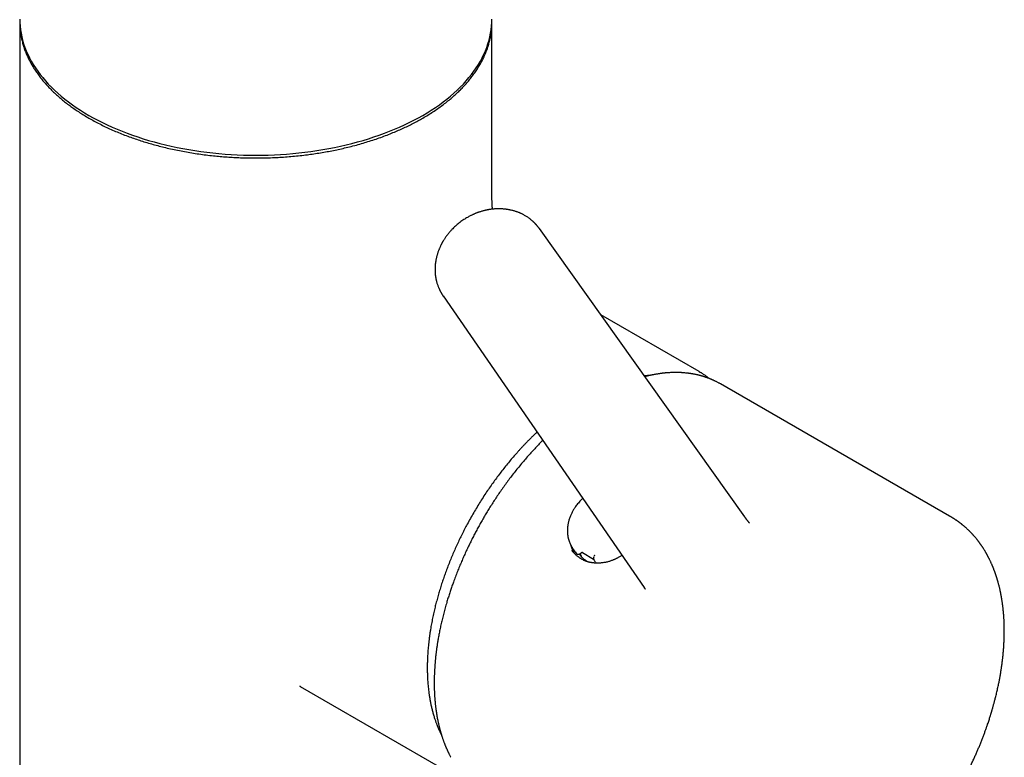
# Model space of a CAD drawing. Header units: millimetres. Extents: x 8 to 677, y 12 to 658.
# Tile 13 of 17: x 587 to 674, y 164 to 229. Entities that reach past the tile are written whole.
import ezdxf

# ---------------------------------------------------------------- set-up
doc = ezdxf.new("R2010")
doc.units = ezdxf.units.MM

msp = doc.modelspace()

# ---------------------------------------------------------------- linework, layer by layer
at = {"color": 7, "linetype": 'Continuous', "lineweight": 30}
for p, q in [((586.722, 229.089), (586.722, 144.821)), ((628.722, 213.773), (628.722, 229.089)), ((632.926, 210.686), (632.933, 210.677)), ((651.203, 185.032), (632.936, 210.679)), ((624.379, 204.684), (642.245, 178.752)), ((624.384, 204.681), (624.381, 204.685)), ((647.141, 197.958), (638.403, 203.003)), ((669.42, 185.097), (649.051, 196.856)), ((635.854, 182.312), (635.872, 182.285)), ((635.863, 182.297), (635.855, 182.311)), ((636.123, 181.903), (635.863, 182.297)), ((636.122, 181.905), (636.235, 181.734)), ((636.235, 181.734), (636.239, 181.728)), ((636.514, 181.683), (636.509, 181.691)), ((636.514, 181.683), (636.509, 181.691)), ((636.51, 181.722), (636.648, 181.834)), ((636.762, 181.851), (637.765, 181.272)), ((611.664, 169.943), (626.143, 161.584))]:
    msp.add_line(p, q, dxfattribs=at)
at = {"color": 7, "linetype": 'Continuous', "lineweight": 30, "flags": 128}
for points in [[(586.722, 229.333), (586.729, 229.015), (586.75, 228.698), (586.786, 228.382), (586.837, 228.066), (586.901, 227.75), (586.98, 227.436), (587.073, 227.123), (587.18, 226.812), (587.302, 226.503), (587.437, 226.195), (587.586, 225.89), (587.749, 225.586), (587.926, 225.286), (588.116, 224.988), (588.32, 224.693), (588.537, 224.402), (588.767, 224.114), (589.01, 223.829), (589.266, 223.548), (589.535, 223.271), (589.816, 222.998), (590.11, 222.73), (590.415, 222.466), (590.732, 222.207), (591.061, 221.953), (591.402, 221.703), (591.753, 221.459), (592.116, 221.221), (592.489, 220.988), (592.872, 220.76), (593.266, 220.539), (593.67, 220.324), (594.083, 220.114), (594.506, 219.911), (594.938, 219.715), (595.378, 219.525), (595.827, 219.342), (596.284, 219.165), (596.749, 218.996), (597.222, 218.834), (597.701, 218.679), (598.188, 218.531), (598.681, 218.391), (599.18, 218.258), (599.685, 218.132), (600.196, 218.015), (600.712, 217.905), (601.232, 217.803), (601.757, 217.709), (602.286, 217.623), (602.819, 217.545), (603.355, 217.475), (603.895, 217.413), (604.436, 217.359), (604.981, 217.313), (605.526, 217.276), (606.074, 217.247), (606.623, 217.226), (607.172, 217.214), (607.722, 217.21), (608.271, 217.214), (608.821, 217.226), (609.369, 217.247), (609.917, 217.276), (610.463, 217.313), (611.007, 217.359), (611.549, 217.413), (612.088, 217.475), (612.624, 217.545), (613.157, 217.623), (613.686, 217.709), (614.211, 217.803), (614.732, 217.905), (615.247, 218.015), (615.758, 218.132), (616.263, 218.258), (616.762, 218.391), (617.255, 218.531), (617.742, 218.679), (618.222, 218.834), (618.694, 218.996), (619.159, 219.165), (619.616, 219.342), (620.065, 219.525), (620.506, 219.715), (620.937, 219.911), (621.36, 220.114), (621.773, 220.324), (622.177, 220.539), (622.571, 220.76), (622.954, 220.988), (623.328, 221.221), (623.69, 221.459), (624.042, 221.703), (624.382, 221.953), (624.711, 222.207), (625.028, 222.466), (625.334, 222.73), (625.627, 222.998), (625.908, 223.271), (626.177, 223.548), (626.433, 223.829), (626.676, 224.114), (626.906, 224.402), (627.123, 224.693), (627.327, 224.988), (627.517, 225.286), (627.694, 225.586), (627.857, 225.89), (628.006, 226.195), (628.141, 226.503), (628.263, 226.812), (628.37, 227.123), (628.463, 227.436), (628.542, 227.75), (628.607, 228.066), (628.657, 228.382), (628.693, 228.698), (628.714, 229.015), (628.722, 229.333)], [(647.141, 197.958), (647.142, 197.958), (647.263, 197.887)]]:
    msp.add_lwpolyline(points, dxfattribs=at)
at = {"color": 7, "linetype": 'Continuous', "lineweight": 30}
msp.add_arc((638.323, 183.099), 2.645, 193.33927, 208.99047, dxfattribs=at)
for centre, major_axis, ratio, start_param, end_param in [((639.931, 183.343), (3.09, 2.125), 0.798685, 2.937347, 2.962941), ((636.7, 181.775), (0.0818, 0.0575), 0.788718, 0.350598, 1.659361)]:
    msp.add_ellipse(centre, major_axis=major_axis, ratio=ratio, start_param=start_param, end_param=end_param, dxfattribs=at)
for points, knots in [([(586.725, 229.213), (586.724, 229.171), (586.718, 229.003), (586.729, 228.707), (586.759, 228.326), (586.811, 227.947), (586.884, 227.568), (586.977, 227.191), (587.09, 226.816), (587.22, 226.453), (587.365, 226.103), (587.522, 225.766), (587.696, 225.432), (587.887, 225.1), (588.094, 224.772), (588.324, 224.438), (588.579, 224.098), (588.86, 223.753), (589.16, 223.414), (589.477, 223.08), (589.813, 222.752), (590.167, 222.431), (590.527, 222.124), (590.893, 221.833), (591.262, 221.556), (591.644, 221.286), (592.04, 221.022), (592.449, 220.765), (592.883, 220.507), (593.344, 220.249), (593.832, 219.993), (594.334, 219.745), (594.849, 219.507), (595.376, 219.278), (595.916, 219.059), (596.452, 218.856), (596.983, 218.668), (597.507, 218.493), (598.04, 218.328), (598.581, 218.172), (599.129, 218.024), (599.701, 217.882), (600.297, 217.745), (600.918, 217.616), (601.546, 217.499), (602.179, 217.392), (602.819, 217.298), (603.462, 217.215), (604.093, 217.145), (604.708, 217.088), (605.308, 217.043), (605.909, 217.008), (606.513, 216.983), (607.117, 216.968), (607.74, 216.963), (608.381, 216.969), (609.04, 216.987), (609.698, 217.016), (610.354, 217.058), (611.007, 217.112), (611.657, 217.177), (612.285, 217.253), (612.892, 217.336), (613.476, 217.427), (614.055, 217.527), (614.629, 217.637), (615.197, 217.757), (615.776, 217.89), (616.365, 218.037), (616.962, 218.199), (617.55, 218.372), (618.128, 218.556), (618.696, 218.749), (619.253, 218.954), (619.784, 219.162), (620.288, 219.373), (620.768, 219.586), (621.236, 219.806), (621.693, 220.035), (622.14, 220.271), (622.427, 220.434), (622.571, 220.515)], [0, 0, 0, 0, 0.004377, 0.017652, 0.030927, 0.044202, 0.057477, 0.070752, 0.084027, 0.097302, 0.109471, 0.121639, 0.133808, 0.145977, 0.158146, 0.170314, 0.183589, 0.196864, 0.210139, 0.223414, 0.236689, 0.249964, 0.263239, 0.275408, 0.287576, 0.299745, 0.311914, 0.324083, 0.336252, 0.349526, 0.362801, 0.376076, 0.389351, 0.402626, 0.415901, 0.429176, 0.441345, 0.453514, 0.465682, 0.477851, 0.49002, 0.502189, 0.515464, 0.528739, 0.542013, 0.555288, 0.568563, 0.581838, 0.595113, 0.607282, 0.619451, 0.631619, 0.643788, 0.655957, 0.668126, 0.681401, 0.694676, 0.707951, 0.721225, 0.7345, 0.747775, 0.76105, 0.773219, 0.785388, 0.797557, 0.809725, 0.821894, 0.834063, 0.847338, 0.860613, 0.873888, 0.887163, 0.900438, 0.913712, 0.926987, 0.939156, 0.951325, 0.963494, 0.975662, 0.987831, 1, 1, 1, 1]), ([(622.571, 220.515), (622.725, 220.606), (623.033, 220.787), (623.476, 221.069), (623.905, 221.359), (624.318, 221.656), (624.714, 221.961), (625.093, 222.272), (625.445, 222.582), (625.772, 222.888), (626.073, 223.191), (626.36, 223.499), (626.631, 223.811), (626.886, 224.127), (627.133, 224.457), (627.369, 224.802), (627.593, 225.16), (627.797, 225.522), (627.981, 225.888), (628.145, 226.257), (628.289, 226.629), (628.409, 226.993), (628.507, 227.348), (628.585, 227.694), (628.646, 228.042), (628.69, 228.39), (628.715, 228.739), (628.725, 228.998), (628.72, 229.141), (628.72, 229.167)], [0, 0, 0, 0, 0.039668, 0.079336, 0.119003, 0.158671, 0.198339, 0.238007, 0.277674, 0.314037, 0.350399, 0.386762, 0.423124, 0.459486, 0.495849, 0.535516, 0.575184, 0.614852, 0.65452, 0.694188, 0.733855, 0.773523, 0.809886, 0.846248, 0.88261, 0.918973, 0.955335, 0.991697, 1, 1, 1, 1]), ([(628.77, 212.411), (628.77, 212.417), (628.768, 212.433), (628.766, 212.459), (628.763, 212.489), (628.76, 212.523), (628.757, 212.564), (628.752, 212.618), (628.748, 212.684), (628.743, 212.76), (628.738, 212.844), (628.734, 212.935), (628.73, 213.036), (628.727, 213.146), (628.724, 213.265), (628.723, 213.392), (628.722, 213.527), (628.722, 213.655), (628.722, 213.738), (628.722, 213.773)], [0, 0, 0, 0, 0.01219, 0.034658, 0.055858, 0.077383, 0.105715, 0.143182, 0.189831, 0.245725, 0.303721, 0.369269, 0.442447, 0.523343, 0.612044, 0.70684, 0.809308, 0.919482, 1, 1, 1, 1]), ([(632.93, 210.683), (632.917, 210.702), (632.888, 210.741), (632.845, 210.798), (632.804, 210.851), (632.762, 210.903), (632.721, 210.952), (632.681, 210.999), (632.642, 211.044), (632.6, 211.089), (632.555, 211.137), (632.51, 211.184), (632.467, 211.227), (632.426, 211.266), (632.382, 211.308), (632.333, 211.353), (632.269, 211.409), (632.186, 211.479), (632.088, 211.557), (631.993, 211.627), (631.899, 211.692), (631.801, 211.757), (631.688, 211.826), (631.567, 211.895), (631.459, 211.952), (631.368, 211.996), (631.305, 212.025), (631.247, 212.051), (631.19, 212.076), (631.117, 212.106), (631.026, 212.142), (630.918, 212.18), (630.809, 212.217), (630.694, 212.252), (630.57, 212.285), (630.455, 212.313), (630.353, 212.336), (630.265, 212.353), (630.179, 212.369), (630.1, 212.382), (630.029, 212.392), (629.965, 212.401), (629.899, 212.408), (629.825, 212.416), (629.74, 212.424), (629.646, 212.431), (629.543, 212.436), (629.432, 212.44), (629.315, 212.441), (629.197, 212.439), (629.085, 212.435), (628.987, 212.43), (628.904, 212.423), (628.831, 212.417), (628.756, 212.41), (628.679, 212.401), (628.602, 212.391), (628.531, 212.38), (628.471, 212.371), (628.416, 212.362), (628.361, 212.352), (628.299, 212.34), (628.228, 212.326), (628.149, 212.309), (628.05, 212.286), (627.936, 212.256), (627.812, 212.221), (627.694, 212.185), (627.588, 212.15), (627.493, 212.117), (627.409, 212.086), (627.329, 212.055), (627.255, 212.025), (627.181, 211.994), (627.106, 211.961), (627.023, 211.924), (626.932, 211.881), (626.831, 211.832), (626.722, 211.775), (626.597, 211.707), (626.457, 211.627), (626.302, 211.531), (626.137, 211.423), (625.964, 211.301), (625.795, 211.173), (625.63, 211.039), (625.472, 210.901), (625.312, 210.751), (625.151, 210.588), (624.99, 210.412), (624.888, 210.288), (624.836, 210.224)], [0, 0, 0, 0, 0.007196, 0.015049, 0.023308, 0.03115, 0.038506, 0.045408, 0.051882, 0.058408, 0.065711, 0.073691, 0.080241, 0.08586, 0.092703, 0.100504, 0.107887, 0.120927, 0.136556, 0.149538, 0.159967, 0.17441, 0.188686, 0.203577, 0.220296, 0.229063, 0.23664, 0.243406, 0.250113, 0.256781, 0.269618, 0.282325, 0.294342, 0.307633, 0.321759, 0.336381, 0.346282, 0.356211, 0.365701, 0.374663, 0.382546, 0.38887, 0.39587, 0.403974, 0.413178, 0.423489, 0.434504, 0.446567, 0.45944, 0.472179, 0.484448, 0.495607, 0.503572, 0.511165, 0.519128, 0.527487, 0.536103, 0.543645, 0.550274, 0.555531, 0.561345, 0.568069, 0.575703, 0.584243, 0.59369, 0.607803, 0.62147, 0.634439, 0.646711, 0.65658, 0.665951, 0.674824, 0.683202, 0.691108, 0.699693, 0.708998, 0.719478, 0.731134, 0.743968, 0.757979, 0.775333, 0.794209, 0.814609, 0.83653, 0.859972, 0.880669, 0.902419, 0.925224, 0.949086, 0.974008, 1, 1, 1, 1]), ([(624.837, 210.225), (624.801, 210.18), (624.734, 210.095), (624.642, 209.971), (624.563, 209.857), (624.496, 209.755), (624.439, 209.665), (624.392, 209.588), (624.353, 209.523), (624.321, 209.466), (624.291, 209.412), (624.262, 209.358), (624.232, 209.301), (624.196, 209.232), (624.157, 209.151), (624.114, 209.059), (624.073, 208.968), (624.035, 208.878), (623.998, 208.786), (623.96, 208.685), (623.921, 208.576), (623.885, 208.466), (623.854, 208.364), (623.827, 208.271), (623.803, 208.178), (623.778, 208.076), (623.755, 207.97), (623.734, 207.865), (623.717, 207.765), (623.702, 207.666), (623.69, 207.576), (623.681, 207.497), (623.674, 207.423), (623.667, 207.338), (623.661, 207.237), (623.657, 207.123), (623.657, 207.008), (623.659, 206.899), (623.663, 206.796), (623.67, 206.694), (623.678, 206.611), (623.685, 206.542), (623.692, 206.489), (623.699, 206.435), (623.707, 206.387), (623.713, 206.347), (623.719, 206.311), (623.726, 206.273), (623.734, 206.228), (623.745, 206.175), (623.758, 206.117), (623.771, 206.058), (623.791, 205.98), (623.817, 205.884), (623.853, 205.763), (623.893, 205.646), (623.934, 205.534), (623.974, 205.434), (624.008, 205.356), (624.034, 205.298), (624.053, 205.257), (624.075, 205.212), (624.099, 205.163), (624.124, 205.114), (624.146, 205.073), (624.165, 205.038), (624.181, 205.009), (624.197, 204.979), (624.215, 204.949), (624.236, 204.913), (624.262, 204.869), (624.296, 204.814), (624.338, 204.749), (624.369, 204.703), (624.386, 204.679)], [0, 0, 0, 0, 0.0274332, 0.0523438, 0.0747228, 0.0945597, 0.1118438, 0.1265653, 0.1387152, 0.1491451, 0.1587549, 0.1688178, 0.1793359, 0.1903108, 0.2069717, 0.2236649, 0.2402864, 0.2563657, 0.2720341, 0.2891551, 0.3099235, 0.3297086, 0.34708, 0.3627126, 0.377812, 0.3953769, 0.4152505, 0.4317735, 0.4490671, 0.4666423, 0.4820807, 0.4950487, 0.5068225, 0.519651, 0.5379154, 0.5581728, 0.5775962, 0.5957815, 0.6132188, 0.6300495, 0.6472138, 0.6557991, 0.6650869, 0.6747196, 0.6831034, 0.690046, 0.6955827, 0.7014847, 0.7095231, 0.7190367, 0.7291307, 0.7396542, 0.7502944, 0.7700565, 0.7909248, 0.8146647, 0.8336821, 0.8520632, 0.8701876, 0.8773943, 0.8847375, 0.8934211, 0.9032734, 0.9127783, 0.9215822, 0.9272229, 0.9329489, 0.9387774, 0.9447134, 0.9516423, 0.960566, 0.9716001, 0.9847455, 1, 1, 1, 1]), ([(642.724, 197.604), (642.723, 197.604), (642.688, 197.603), (642.617, 197.598), (642.512, 197.591), (642.405, 197.583), (642.325, 197.576), (642.281, 197.571), (642.273, 197.571)], [0, 0, 0, 0, 0.005202, 0.237726, 0.47199, 0.707994, 0.944759, 1, 1, 1, 1]), ([(649.051, 196.856), (649.018, 196.875), (648.954, 196.912), (648.858, 196.964), (648.764, 197.013), (648.672, 197.06), (648.583, 197.104), (648.507, 197.14), (648.446, 197.169), (648.401, 197.189), (648.363, 197.206), (648.333, 197.219), (648.311, 197.229), (648.295, 197.236), (648.277, 197.244), (648.254, 197.253), (648.223, 197.266), (648.184, 197.283), (648.138, 197.302), (648.086, 197.322), (648.028, 197.345), (647.968, 197.368), (647.908, 197.39), (647.847, 197.412), (647.787, 197.433), (647.73, 197.453), (647.679, 197.47), (647.632, 197.485), (647.587, 197.5), (647.543, 197.513), (647.498, 197.527), (647.448, 197.542), (647.391, 197.559), (647.327, 197.577), (647.259, 197.596), (647.187, 197.614), (647.109, 197.634), (647.024, 197.655), (646.931, 197.676), (646.839, 197.696), (646.75, 197.714), (646.668, 197.73), (646.592, 197.744), (646.521, 197.756), (646.453, 197.767), (646.386, 197.778), (646.314, 197.788), (646.234, 197.799), (646.145, 197.811), (646.029, 197.824), (645.886, 197.838), (645.751, 197.849), (645.646, 197.857), (645.579, 197.861), (645.517, 197.864), (645.467, 197.866), (645.428, 197.868), (645.399, 197.869), (645.374, 197.87), (645.35, 197.87), (645.319, 197.871), (645.28, 197.872), (645.233, 197.873), (645.179, 197.874), (645.12, 197.875), (645.06, 197.875), (644.963, 197.874), (644.832, 197.872), (644.668, 197.867), (644.536, 197.86), (644.437, 197.854), (644.371, 197.85), (644.312, 197.845), (644.259, 197.841), (644.214, 197.837), (644.175, 197.834), (644.14, 197.831), (644.103, 197.827), (644.06, 197.823), (644.009, 197.818), (643.954, 197.812), (643.895, 197.805), (643.82, 197.796), (643.726, 197.784), (643.612, 197.768), (643.492, 197.75), (643.364, 197.73), (643.228, 197.706), (643.11, 197.684), (643.013, 197.665), (642.94, 197.651), (642.87, 197.636), (642.805, 197.622), (642.749, 197.61), (642.701, 197.599), (642.662, 197.59), (642.631, 197.583), (642.608, 197.578), (642.588, 197.573), (642.565, 197.567), (642.535, 197.56), (642.496, 197.551), (642.448, 197.539), (642.391, 197.525), (642.347, 197.513), (642.322, 197.507), (642.318, 197.506)], [0, 0, 0, 0, 0.016849, 0.033352, 0.049511, 0.065326, 0.080797, 0.095841, 0.104705, 0.112386, 0.118885, 0.124202, 0.12755, 0.130168, 0.132731, 0.136522, 0.141676, 0.148136, 0.155901, 0.164851, 0.173658, 0.184418, 0.194301, 0.203309, 0.214, 0.223119, 0.23105, 0.238546, 0.245753, 0.25253, 0.259358, 0.267308, 0.27642, 0.2865, 0.297361, 0.308492, 0.319889, 0.333804, 0.348095, 0.362663, 0.376326, 0.388744, 0.399915, 0.410724, 0.420857, 0.430608, 0.441085, 0.453001, 0.466356, 0.480785, 0.504332, 0.529486, 0.539808, 0.550018, 0.558918, 0.566408, 0.57166, 0.575897, 0.579121, 0.582128, 0.586482, 0.592221, 0.598902, 0.606816, 0.615473, 0.624016, 0.632429, 0.656699, 0.679819, 0.701789, 0.712005, 0.721254, 0.72952, 0.736806, 0.74311, 0.748433, 0.752877, 0.757653, 0.763635, 0.770823, 0.77868, 0.786688, 0.794849, 0.8098, 0.825255, 0.841614, 0.859037, 0.877523, 0.897073, 0.906835, 0.916842, 0.926574, 0.935219, 0.942765, 0.949213, 0.954563, 0.958503, 0.961521, 0.963733, 0.96665, 0.970732, 0.97598, 0.982394, 0.989972, 0.998716, 1, 1, 1, 1]), ([(648.052, 197.336), (648.023, 197.358), (647.963, 197.406), (647.867, 197.479), (647.764, 197.555), (647.655, 197.633), (647.539, 197.712), (647.415, 197.793), (647.315, 197.856), (647.256, 197.89), (647.242, 197.899)], [0, 0, 0, 0, 0.110365, 0.233073, 0.365415, 0.499019, 0.641186, 0.791918, 0.951213, 1, 1, 1, 1]), ([(632.728, 192.565), (632.67, 192.511), (632.543, 192.392), (632.351, 192.205), (632.14, 191.998), (631.927, 191.783), (631.712, 191.562), (631.509, 191.349), (631.317, 191.143), (631.131, 190.94), (630.895, 190.678), (630.606, 190.348), (630.267, 189.947), (629.932, 189.538), (629.601, 189.119), (629.275, 188.693), (628.954, 188.258), (628.638, 187.815), (628.323, 187.357), (628.009, 186.885), (627.697, 186.397), (627.392, 185.903), (627.095, 185.401), (626.805, 184.893), (626.538, 184.405), (626.291, 183.936), (626.063, 183.487), (625.84, 183.032), (625.622, 182.568), (625.409, 182.097), (625.202, 181.619), (625.001, 181.134), (624.814, 180.659), (624.639, 180.196), (624.477, 179.745), (624.321, 179.289), (624.172, 178.829), (624.031, 178.368), (623.898, 177.906), (623.773, 177.444), (623.655, 176.979), (623.544, 176.501), (623.439, 176.011), (623.342, 175.509), (623.267, 175.075), (623.21, 174.709), (623.168, 174.412), (623.13, 174.12), (623.097, 173.835), (623.068, 173.561), (623.044, 173.299), (623.024, 173.05), (623.008, 172.816), (622.996, 172.594), (622.986, 172.386), (622.979, 172.191), (622.974, 172.009), (622.971, 171.839), (622.97, 171.683), (622.97, 171.538), (622.97, 171.406), (622.972, 171.287), (622.974, 171.186), (622.976, 171.101), (622.978, 171.028), (622.981, 170.956), (622.983, 170.891), (622.986, 170.828), (622.988, 170.764), (622.992, 170.689), (622.997, 170.602), (623.005, 170.459), (623.019, 170.26), (623.04, 170.006), (623.066, 169.742), (623.098, 169.469), (623.137, 169.189), (623.182, 168.903), (623.235, 168.603), (623.298, 168.293), (623.371, 167.972), (623.453, 167.651), (623.544, 167.33), (623.624, 167.077), (623.686, 166.894), (623.725, 166.785), (623.76, 166.687), (623.793, 166.601), (623.821, 166.526), (623.846, 166.464), (623.866, 166.412), (623.883, 166.37), (623.896, 166.339), (623.907, 166.312), (623.919, 166.282), (623.935, 166.243), (623.955, 166.196), (623.978, 166.144), (624.002, 166.088), (624.028, 166.031), (624.064, 165.951), (624.112, 165.847), (624.175, 165.718), (624.218, 165.631), (624.241, 165.587)], [0, 0, 0, 0, 0.007659, 0.016905, 0.02583, 0.036038, 0.045791, 0.055091, 0.063937, 0.072414, 0.080867, 0.097039, 0.113255, 0.129516, 0.145821, 0.162172, 0.178567, 0.195007, 0.211492, 0.228809, 0.246176, 0.263591, 0.281056, 0.298569, 0.316132, 0.331138, 0.346227, 0.361494, 0.376943, 0.392575, 0.408389, 0.424385, 0.440564, 0.455216, 0.470014, 0.484958, 0.50005, 0.515288, 0.530397, 0.545648, 0.561041, 0.576576, 0.593265, 0.610116, 0.627128, 0.637228, 0.647384, 0.657539, 0.66734, 0.676916, 0.686063, 0.694779, 0.703066, 0.710923, 0.71835, 0.725347, 0.731914, 0.738051, 0.743758, 0.749035, 0.753882, 0.758298, 0.762285, 0.765061, 0.76771, 0.770399, 0.77313, 0.775079, 0.777469, 0.7803, 0.78357, 0.787272, 0.796547, 0.806301, 0.816535, 0.827248, 0.838441, 0.850021, 0.861841, 0.87512, 0.888687, 0.902543, 0.916688, 0.931123, 0.936694, 0.941754, 0.946302, 0.950338, 0.953862, 0.956824, 0.959293, 0.961268, 0.962749, 0.96377, 0.965178, 0.967074, 0.969449, 0.972044, 0.974747, 0.977557, 0.980473, 0.986629, 0.993212, 1, 1, 1, 1]), ([(633.235, 191.829), (633.189, 191.784), (633.033, 191.628), (632.768, 191.354), (632.439, 191.004), (632.107, 190.64), (631.773, 190.262), (631.437, 189.869), (631.103, 189.465), (630.773, 189.055), (630.452, 188.641), (630.14, 188.227), (629.839, 187.815), (629.548, 187.404), (629.267, 186.994), (628.995, 186.587), (628.733, 186.183), (628.482, 185.784), (628.242, 185.391), (628.012, 185.003), (627.791, 184.62), (627.577, 184.238), (627.37, 183.859), (627.169, 183.48), (626.973, 183.098), (626.779, 182.709), (626.585, 182.309), (626.393, 181.899), (626.202, 181.478), (626.014, 181.047), (625.828, 180.606), (625.646, 180.155), (625.467, 179.694), (625.306, 179.258), (625.16, 178.848), (625.03, 178.466), (624.903, 178.079), (624.781, 177.689), (624.655, 177.266), (624.527, 176.815), (624.402, 176.34), (624.287, 175.876), (624.183, 175.423), (624.089, 174.983), (624.005, 174.554), (623.934, 174.159), (623.874, 173.798), (623.824, 173.469), (623.78, 173.148), (623.741, 172.835), (623.707, 172.532), (623.677, 172.222), (623.65, 171.91), (623.628, 171.596), (623.611, 171.298), (623.601, 171.076), (623.596, 170.924), (623.593, 170.839), (623.591, 170.755), (623.589, 170.673), (623.588, 170.593), (623.587, 170.517), (623.586, 170.448), (623.585, 170.39), (623.585, 170.341), (623.585, 170.307), (623.585, 170.284), (623.585, 170.265), (623.585, 170.241), (623.585, 170.209), (623.585, 170.166), (623.586, 170.11), (623.586, 170.04), (623.587, 169.96), (623.589, 169.873), (623.591, 169.758), (623.595, 169.62), (623.601, 169.466), (623.608, 169.325), (623.614, 169.197), (623.622, 169.074), (623.631, 168.938), (623.642, 168.782), (623.658, 168.604), (623.672, 168.451), (623.685, 168.327), (623.695, 168.233), (623.706, 168.139), (623.717, 168.049), (623.728, 167.964), (623.738, 167.887), (623.748, 167.818), (623.756, 167.762), (623.763, 167.716), (623.769, 167.674), (623.776, 167.628), (623.784, 167.574), (623.795, 167.505), (623.808, 167.422), (623.825, 167.325), (623.843, 167.221), (623.877, 167.035), (623.915, 166.845), (623.957, 166.652), (623.985, 166.53), (624.014, 166.408), (624.043, 166.288), (624.074, 166.169), (624.104, 166.054), (624.134, 165.947), (624.161, 165.851), (624.183, 165.778), (624.198, 165.726), (624.209, 165.691), (624.218, 165.66), (624.227, 165.631), (624.236, 165.602), (624.248, 165.563), (624.264, 165.512), (624.285, 165.448), (624.31, 165.372), (624.339, 165.288), (624.37, 165.198), (624.402, 165.106), (624.435, 165.016), (624.469, 164.925), (624.505, 164.833), (624.541, 164.74), (624.578, 164.65), (624.611, 164.571), (624.639, 164.504), (624.661, 164.452), (624.68, 164.408), (624.695, 164.376), (624.707, 164.349), (624.718, 164.324), (624.733, 164.291), (624.751, 164.251), (624.773, 164.204), (624.798, 164.149), (624.829, 164.084), (624.865, 164.01), (624.907, 163.926), (624.954, 163.833), (625.006, 163.733), (625.043, 163.664), (625.063, 163.628)], [0, 0, 0, 0, 0.0059196, 0.0202592, 0.034776, 0.04947, 0.0646467, 0.0800079, 0.0955537, 0.111142, 0.1264995, 0.1416195, 0.1565021, 0.1711157, 0.1854931, 0.1996343, 0.2135395, 0.2272087, 0.2404041, 0.253372, 0.2661124, 0.2786253, 0.2911593, 0.3034565, 0.3157357, 0.3283014, 0.3411559, 0.3542991, 0.3677311, 0.3814218, 0.3954004, 0.4096667, 0.4242211, 0.4390635, 0.4509277, 0.4629698, 0.47519, 0.487574, 0.4998609, 0.5152505, 0.5303237, 0.5450805, 0.5595209, 0.5736448, 0.5874522, 0.6009432, 0.6119202, 0.6226783, 0.6332175, 0.6435378, 0.6536291, 0.6634019, 0.6744842, 0.6850948, 0.6952339, 0.7049011, 0.707895, 0.7108406, 0.7137379, 0.7165868, 0.7193874, 0.7220921, 0.7244719, 0.7265457, 0.7282451, 0.7295702, 0.7300678, 0.7306858, 0.7315478, 0.7326538, 0.7340039, 0.7360752, 0.7385418, 0.7414039, 0.744576, 0.747714, 0.7536726, 0.7593593, 0.7642068, 0.7688374, 0.7732512, 0.7775436, 0.7837429, 0.7903245, 0.7972885, 0.8007042, 0.804205, 0.8077908, 0.8112673, 0.8143868, 0.8174458, 0.8200589, 0.8222261, 0.8239473, 0.825341, 0.8270447, 0.8291532, 0.8316665, 0.8349621, 0.8387657, 0.8429492, 0.8471783, 0.8606547, 0.8655357, 0.8704526, 0.8754053, 0.8803915, 0.8851691, 0.8901394, 0.8946346, 0.8986544, 0.9021989, 0.9038556, 0.9053421, 0.9066563, 0.9077984, 0.9089827, 0.9104231, 0.9127533, 0.915543, 0.9187921, 0.9225008, 0.9265873, 0.930652, 0.9346414, 0.9385553, 0.9428494, 0.947049, 0.9511539, 0.9551461, 0.9579591, 0.9603875, 0.9624313, 0.9640905, 0.9649545, 0.9661366, 0.967674, 0.9695665, 0.9718142, 0.9744173, 0.9773756, 0.9810402, 0.9851349, 0.9896597, 0.9946147, 1, 1, 1, 1]), ([(636.794, 186.663), (636.783, 186.652), (636.725, 186.6), (636.618, 186.493), (636.477, 186.343), (636.341, 186.183), (636.219, 186.027), (636.115, 185.88), (636.025, 185.742), (635.948, 185.615), (635.879, 185.492), (635.814, 185.368), (635.754, 185.24), (635.696, 185.106), (635.641, 184.965), (635.591, 184.817), (635.551, 184.682), (635.52, 184.561), (635.497, 184.457), (635.477, 184.354), (635.462, 184.258), (635.451, 184.173), (635.443, 184.099), (635.437, 184.036), (635.434, 183.988), (635.432, 183.951), (635.431, 183.918), (635.429, 183.877), (635.429, 183.826), (635.429, 183.757), (635.431, 183.674), (635.436, 183.581), (635.444, 183.488), (635.455, 183.397), (635.469, 183.309), (635.484, 183.228), (635.499, 183.156), (635.514, 183.094), (635.529, 183.038), (635.545, 182.983), (635.561, 182.93), (635.579, 182.877), (635.598, 182.822), (635.622, 182.761), (635.649, 182.695), (635.681, 182.623), (635.717, 182.549), (635.756, 182.474), (635.796, 182.404), (635.83, 182.347), (635.853, 182.313), (635.862, 182.299)], [0, 0, 0, 0, 0.008913, 0.043668, 0.085337, 0.125038, 0.162774, 0.198544, 0.228926, 0.257732, 0.284961, 0.311691, 0.339782, 0.36873, 0.399026, 0.43067, 0.463666, 0.485369, 0.507619, 0.530151, 0.550776, 0.569009, 0.584849, 0.598295, 0.609343, 0.615683, 0.621958, 0.630538, 0.641501, 0.654848, 0.674831, 0.695101, 0.715536, 0.735483, 0.755484, 0.77386, 0.790008, 0.803926, 0.816547, 0.829252, 0.842506, 0.854116, 0.867367, 0.882257, 0.898787, 0.916958, 0.935995, 0.956328, 0.974159, 0.989507, 1, 1, 1, 1]), ([(648.422, 148.723), (648.435, 148.716), (648.457, 148.703), (648.487, 148.686), (648.511, 148.673), (648.534, 148.659), (648.561, 148.644), (648.587, 148.63), (648.609, 148.617), (648.63, 148.606), (648.651, 148.594), (648.676, 148.581), (648.701, 148.567), (648.726, 148.554), (648.75, 148.541), (648.777, 148.527), (648.806, 148.512), (648.836, 148.496), (648.876, 148.476), (648.926, 148.451), (648.988, 148.42), (649.052, 148.389), (649.117, 148.358), (649.186, 148.326), (649.257, 148.293), (649.332, 148.26), (649.4, 148.231), (649.466, 148.203), (649.534, 148.175), (649.605, 148.147), (649.677, 148.119), (649.738, 148.096), (649.794, 148.075), (649.848, 148.055), (649.904, 148.035), (649.96, 148.016), (650.014, 147.997), (650.064, 147.981), (650.116, 147.964), (650.173, 147.946), (650.235, 147.926), (650.298, 147.907), (650.358, 147.89), (650.421, 147.872), (650.495, 147.852), (650.581, 147.829), (650.672, 147.806), (650.765, 147.784), (650.858, 147.762), (650.956, 147.741), (651.058, 147.72), (651.164, 147.7), (651.255, 147.683), (651.327, 147.671), (651.379, 147.663), (651.427, 147.655), (651.48, 147.647), (651.541, 147.638), (651.612, 147.629), (651.687, 147.619), (651.769, 147.609), (651.854, 147.6), (651.934, 147.592), (652.007, 147.585), (652.069, 147.58), (652.126, 147.576), (652.181, 147.572), (652.238, 147.568), (652.3, 147.564), (652.367, 147.561), (652.433, 147.558), (652.497, 147.555), (652.559, 147.554), (652.622, 147.552), (652.687, 147.551), (652.75, 147.55), (652.813, 147.55), (652.877, 147.55), (652.946, 147.55), (653.015, 147.551), (653.079, 147.553), (653.134, 147.554), (653.182, 147.556), (653.23, 147.557), (653.285, 147.56), (653.351, 147.563), (653.425, 147.567), (653.508, 147.572), (653.592, 147.578), (653.674, 147.584), (653.773, 147.593), (653.891, 147.604), (654.031, 147.619), (654.175, 147.636), (654.291, 147.652), (654.378, 147.664), (654.431, 147.672), (654.481, 147.68), (654.525, 147.687), (654.565, 147.693), (654.608, 147.7), (654.659, 147.709), (654.716, 147.719), (654.784, 147.731), (654.856, 147.744), (654.928, 147.758), (654.991, 147.77), (655.05, 147.782), (655.11, 147.795), (655.168, 147.807), (655.223, 147.819), (655.273, 147.83), (655.327, 147.842), (655.385, 147.855), (655.443, 147.869), (655.495, 147.882), (655.538, 147.892), (655.571, 147.9), (655.595, 147.906), (655.613, 147.911), (655.631, 147.915), (655.652, 147.921), (655.677, 147.927), (655.712, 147.936), (655.759, 147.949), (655.82, 147.965), (655.909, 147.989), (656.026, 148.022), (656.171, 148.064), (656.294, 148.102), (656.392, 148.132), (656.463, 148.155), (656.531, 148.177), (656.594, 148.198), (656.645, 148.215), (656.684, 148.228), (656.715, 148.239), (656.744, 148.249), (656.778, 148.26), (656.821, 148.276), (656.874, 148.294), (656.969, 148.328), (657.099, 148.376), (657.258, 148.436), (657.411, 148.496), (657.557, 148.556), (657.703, 148.616), (657.816, 148.664), (657.898, 148.7), (657.946, 148.721), (657.992, 148.741), (658.032, 148.759), (658.066, 148.774), (658.092, 148.786), (658.113, 148.796), (658.135, 148.806), (658.163, 148.819), (658.203, 148.837), (658.252, 148.86), (658.311, 148.887), (658.397, 148.928), (658.506, 148.98), (658.634, 149.043), (658.759, 149.105), (658.878, 149.165), (658.991, 149.224), (659.099, 149.281), (659.214, 149.342), (659.333, 149.407), (659.455, 149.475), (659.569, 149.538), (659.658, 149.589), (659.725, 149.628), (659.772, 149.655), (659.813, 149.679), (659.847, 149.699), (659.876, 149.716), (659.906, 149.734), (659.942, 149.755), (659.988, 149.783), (660.044, 149.816), (660.11, 149.856), (660.185, 149.902), (660.269, 149.954), (660.38, 150.023), (660.514, 150.108), (660.672, 150.21), (660.836, 150.318), (661.005, 150.431), (661.18, 150.551), (661.332, 150.657), (661.462, 150.749), (661.567, 150.825), (661.671, 150.9), (661.77, 150.973), (661.86, 151.04), (661.936, 151.097), (662.001, 151.146), (662.054, 151.187), (662.098, 151.22), (662.136, 151.249), (662.172, 151.277), (662.211, 151.308), (662.257, 151.343), (662.31, 151.384), (662.369, 151.431), (662.436, 151.484), (662.51, 151.543), (662.595, 151.611), (662.69, 151.689), (662.797, 151.776), (662.908, 151.868), (663.022, 151.963), (663.137, 152.061), (663.253, 152.161), (663.371, 152.263), (663.534, 152.406), (663.743, 152.594), (664.001, 152.83), (664.218, 153.034), (664.393, 153.202), (664.523, 153.328), (664.646, 153.449), (664.761, 153.564), (664.867, 153.67), (664.955, 153.759), (665.026, 153.832), (665.082, 153.89), (665.135, 153.944), (665.183, 153.995), (665.228, 154.041), (665.266, 154.081), (665.298, 154.114), (665.323, 154.14), (665.344, 154.163), (665.366, 154.187), (665.393, 154.215), (665.424, 154.248), (665.46, 154.287), (665.507, 154.336), (665.566, 154.4), (665.636, 154.476), (665.711, 154.557), (665.81, 154.666), (665.933, 154.802), (666.081, 154.969), (666.235, 155.145), (666.406, 155.342), (666.593, 155.563), (666.797, 155.808), (667.008, 156.067), (667.226, 156.34), (667.45, 156.628), (667.68, 156.929), (667.914, 157.244), (668.15, 157.568), (668.383, 157.898), (668.614, 158.23), (668.84, 158.566), (669.076, 158.925), (669.321, 159.307), (669.573, 159.713), (669.82, 160.122), (670.074, 160.557), (670.333, 161.016), (670.597, 161.5), (670.854, 161.988), (671.101, 162.479), (671.313, 162.916), (671.492, 163.297), (671.639, 163.619), (671.779, 163.935), (671.913, 164.244), (672.039, 164.543), (672.163, 164.847), (672.285, 165.153), (672.405, 165.462), (672.516, 165.758), (672.62, 166.043), (672.717, 166.316), (672.8, 166.556), (672.87, 166.766), (672.93, 166.946), (672.985, 167.117), (673.028, 167.252), (673.059, 167.353), (673.081, 167.423), (673.102, 167.49), (673.121, 167.554), (673.139, 167.613), (673.154, 167.663), (673.165, 167.701), (673.175, 167.734), (673.187, 167.774), (673.204, 167.83), (673.223, 167.896), (673.245, 167.972), (673.27, 168.058), (673.297, 168.154), (673.327, 168.262), (673.36, 168.38), (673.394, 168.508), (673.431, 168.646), (673.47, 168.795), (673.529, 169.028), (673.607, 169.346), (673.699, 169.749), (673.78, 170.127), (673.85, 170.48), (673.91, 170.806), (673.968, 171.138), (674.009, 171.394), (674.035, 171.569), (674.048, 171.657), (674.059, 171.734), (674.068, 171.8), (674.076, 171.855), (674.082, 171.897), (674.086, 171.929), (674.089, 171.955), (674.093, 171.982), (674.097, 172.012), (674.104, 172.066), (674.114, 172.146), (674.127, 172.251), (674.14, 172.365), (674.154, 172.486), (674.168, 172.616), (674.182, 172.751), (674.195, 172.891), (674.209, 173.038), (674.222, 173.195), (674.235, 173.365), (674.247, 173.541), (674.257, 173.723), (674.267, 173.912), (674.274, 174.067), (674.278, 174.187), (674.28, 174.266), (674.282, 174.341), (674.284, 174.408), (674.285, 174.465), (674.286, 174.513), (674.287, 174.552), (674.287, 174.584), (674.288, 174.614), (674.288, 174.647), (674.289, 174.684), (674.289, 174.735), (674.289, 174.801), (674.289, 174.881), (674.289, 175.01), (674.287, 175.186), (674.282, 175.411), (674.274, 175.642), (674.263, 175.883), (674.252, 176.073), (674.242, 176.212), (674.236, 176.292), (674.23, 176.369), (674.224, 176.438), (674.219, 176.496), (674.215, 176.545), (674.211, 176.584), (674.209, 176.612), (674.206, 176.636), (674.204, 176.662), (674.2, 176.697), (674.196, 176.742), (674.19, 176.799), (674.182, 176.868), (674.174, 176.943), (674.165, 177.02), (674.156, 177.096), (674.146, 177.169), (674.137, 177.241), (674.125, 177.329), (674.11, 177.434), (674.092, 177.555), (674.076, 177.655), (674.063, 177.736), (674.053, 177.796), (674.042, 177.857), (674.031, 177.918), (674.021, 177.974), (674.012, 178.023), (674.005, 178.062), (674, 178.09), (673.995, 178.114), (673.991, 178.137), (673.985, 178.167), (673.977, 178.207), (673.967, 178.256), (673.955, 178.314), (673.941, 178.38), (673.911, 178.523), (673.877, 178.672), (673.84, 178.823), (673.819, 178.906), (673.798, 178.989), (673.777, 179.069), (673.757, 179.144), (673.739, 179.209), (673.724, 179.263), (673.711, 179.308), (673.699, 179.35), (673.686, 179.394), (673.672, 179.443), (673.655, 179.499), (673.637, 179.557), (673.619, 179.614), (673.604, 179.663), (673.589, 179.709), (673.576, 179.749), (673.565, 179.782), (673.556, 179.81), (673.547, 179.835), (673.538, 179.864), (673.525, 179.902), (673.509, 179.948), (673.492, 179.997), (673.475, 180.047), (673.457, 180.095), (673.441, 180.141), (673.425, 180.183), (673.412, 180.22), (673.399, 180.254), (673.386, 180.288), (673.371, 180.328), (673.353, 180.375), (673.332, 180.428), (673.31, 180.484), (673.286, 180.542), (673.262, 180.602), (673.236, 180.663), (673.211, 180.722), (673.189, 180.775), (673.163, 180.833), (673.133, 180.9), (673.098, 180.98), (673.06, 181.06), (673.021, 181.143), (672.983, 181.222), (672.947, 181.296), (672.914, 181.361), (672.885, 181.418), (672.86, 181.467), (672.838, 181.509), (672.817, 181.548), (672.794, 181.592), (672.765, 181.645), (672.733, 181.704), (672.699, 181.764), (672.663, 181.828), (672.625, 181.893), (672.586, 181.961), (672.544, 182.03), (672.499, 182.104), (672.451, 182.181), (672.404, 182.256), (672.358, 182.326), (672.315, 182.391), (672.279, 182.445), (672.25, 182.487), (672.228, 182.52), (672.206, 182.551), (672.183, 182.584), (672.155, 182.623), (672.124, 182.666), (672.086, 182.718), (672.044, 182.776), (671.998, 182.837), (671.954, 182.895), (671.91, 182.952), (671.862, 183.012), (671.808, 183.079), (671.749, 183.151), (671.688, 183.224), (671.632, 183.288), (671.585, 183.342), (671.544, 183.388), (671.506, 183.431), (671.463, 183.477), (671.421, 183.523), (671.379, 183.567), (671.341, 183.607), (671.305, 183.644), (671.271, 183.679), (671.237, 183.713), (671.199, 183.751), (671.158, 183.791), (671.113, 183.835), (671.058, 183.888), (670.996, 183.946), (670.928, 184.007), (670.864, 184.065), (670.804, 184.118), (670.746, 184.168), (670.69, 184.215), (670.639, 184.258), (670.593, 184.295), (670.548, 184.331), (670.497, 184.372), (670.442, 184.415), (670.386, 184.458), (670.334, 184.497), (670.288, 184.532), (670.249, 184.56), (670.219, 184.582), (670.191, 184.602), (670.162, 184.623), (670.13, 184.646), (670.098, 184.668), (670.069, 184.688), (670.039, 184.709), (670.003, 184.733), (669.965, 184.758), (669.925, 184.786), (669.882, 184.813), (669.839, 184.842), (669.793, 184.871), (669.745, 184.902), (669.703, 184.927), (669.671, 184.947), (669.651, 184.96), (669.633, 184.971), (669.615, 184.982), (669.594, 184.995), (669.57, 185.009), (669.546, 185.023), (669.525, 185.036), (669.506, 185.047), (669.485, 185.059), (669.455, 185.077), (669.431, 185.091), (669.416, 185.099)], [0, 0, 0, 0, 0.00077, 0.001364, 0.001807, 0.002307, 0.002917, 0.003547, 0.004025, 0.004421, 0.004912, 0.005524, 0.006097, 0.0067, 0.007202, 0.00783, 0.008559, 0.009282, 0.009988, 0.011378, 0.01289, 0.014532, 0.01601, 0.017672, 0.019528, 0.021305, 0.023144, 0.024555, 0.026193, 0.028185, 0.029813, 0.031412, 0.032679, 0.033986, 0.035363, 0.036807, 0.038134, 0.039304, 0.040506, 0.041931, 0.043487, 0.04505, 0.046518, 0.04784, 0.049673, 0.05185, 0.054074, 0.056279, 0.058519, 0.060795, 0.063317, 0.065839, 0.068356, 0.069776, 0.070997, 0.07203, 0.073155, 0.07469, 0.076344, 0.078097, 0.080001, 0.082033, 0.083987, 0.085569, 0.087032, 0.088311, 0.089498, 0.090789, 0.092197, 0.09376, 0.095335, 0.096756, 0.098097, 0.099524, 0.101036, 0.102475, 0.103818, 0.105251, 0.106844, 0.108449, 0.109891, 0.111135, 0.11211, 0.113125, 0.114344, 0.115767, 0.117492, 0.119318, 0.12124, 0.123077, 0.124741, 0.127824, 0.130833, 0.133955, 0.137262, 0.138445, 0.139637, 0.140749, 0.141705, 0.142509, 0.143389, 0.144504, 0.145829, 0.147124, 0.148913, 0.15049, 0.151832, 0.152991, 0.154284, 0.155776, 0.156769, 0.157849, 0.159015, 0.160267, 0.161575, 0.162714, 0.16364, 0.164352, 0.16483, 0.165156, 0.165534, 0.16599, 0.166524, 0.167135, 0.168253, 0.169563, 0.171062, 0.17397, 0.177073, 0.180369, 0.181841, 0.183349, 0.184882, 0.186237, 0.187333, 0.188169, 0.188747, 0.189275, 0.190001, 0.19093, 0.192062, 0.193397, 0.196955, 0.200354, 0.203582, 0.206647, 0.209711, 0.212825, 0.213864, 0.214909, 0.215909, 0.216766, 0.217475, 0.218037, 0.218453, 0.218808, 0.219435, 0.220269, 0.221313, 0.222564, 0.224023, 0.226781, 0.229539, 0.232181, 0.234708, 0.23712, 0.239416, 0.241596, 0.244406, 0.247009, 0.249416, 0.251628, 0.252695, 0.25371, 0.254623, 0.255347, 0.25588, 0.256481, 0.257253, 0.258199, 0.259406, 0.260812, 0.262419, 0.264225, 0.266231, 0.269486, 0.272872, 0.276381, 0.280013, 0.283768, 0.287647, 0.289872, 0.292137, 0.294439, 0.29663, 0.298573, 0.300266, 0.301636, 0.302784, 0.303713, 0.30451, 0.305237, 0.306099, 0.307088, 0.308234, 0.309539, 0.311001, 0.31262, 0.314398, 0.316562, 0.318922, 0.321405, 0.32392, 0.326467, 0.329047, 0.331659, 0.334303, 0.339949, 0.345737, 0.351668, 0.354686, 0.3577, 0.360537, 0.363176, 0.365617, 0.367862, 0.369262, 0.370573, 0.371795, 0.372927, 0.37397, 0.374896, 0.375622, 0.376203, 0.376621, 0.377137, 0.377764, 0.3785, 0.379347, 0.380303, 0.381798, 0.383495, 0.385286, 0.387126, 0.390533, 0.394095, 0.397814, 0.401688, 0.406503, 0.411539, 0.416796, 0.422274, 0.427972, 0.433889, 0.440027, 0.446288, 0.452546, 0.4588, 0.46505, 0.471297, 0.478654, 0.486006, 0.493354, 0.500697, 0.509187, 0.517672, 0.526152, 0.534626, 0.543093, 0.548635, 0.554155, 0.559537, 0.564763, 0.569833, 0.574745, 0.580138, 0.585329, 0.590318, 0.595104, 0.599688, 0.604069, 0.607223, 0.610263, 0.61315, 0.615809, 0.617053, 0.618239, 0.619367, 0.620437, 0.62145, 0.622346, 0.622955, 0.623347, 0.624037, 0.624969, 0.626143, 0.627385, 0.628816, 0.630437, 0.632248, 0.634248, 0.636398, 0.638731, 0.641248, 0.643931, 0.65053, 0.657359, 0.66442, 0.669867, 0.675444, 0.681151, 0.686989, 0.688703, 0.690247, 0.691591, 0.692736, 0.693682, 0.694428, 0.694949, 0.695344, 0.695799, 0.696333, 0.696945, 0.698638, 0.70048, 0.702468, 0.7046, 0.706877, 0.7093, 0.711716, 0.714302, 0.717101, 0.720113, 0.723339, 0.726543, 0.729933, 0.733509, 0.734965, 0.736448, 0.737836, 0.739053, 0.740099, 0.740975, 0.74168, 0.742218, 0.742743, 0.743347, 0.74403, 0.744792, 0.74615, 0.747659, 0.749183, 0.753301, 0.757472, 0.761764, 0.766301, 0.771087, 0.772643, 0.774223, 0.775736, 0.77706, 0.778196, 0.779142, 0.7799, 0.780428, 0.780808, 0.781282, 0.781957, 0.782831, 0.783906, 0.785307, 0.786849, 0.788363, 0.789845, 0.791296, 0.792715, 0.794102, 0.796564, 0.798952, 0.801364, 0.802582, 0.803807, 0.805041, 0.806282, 0.807489, 0.808503, 0.809268, 0.809849, 0.810254, 0.810703, 0.811285, 0.812123, 0.813139, 0.814333, 0.815705, 0.817229, 0.823247, 0.825023, 0.826792, 0.828554, 0.830307, 0.831939, 0.833387, 0.834481, 0.835438, 0.836323, 0.83721, 0.838198, 0.839424, 0.840887, 0.842031, 0.843201, 0.844234, 0.845126, 0.845877, 0.846487, 0.846982, 0.84758, 0.848448, 0.849513, 0.850661, 0.851781, 0.852874, 0.853921, 0.854913, 0.855757, 0.856445, 0.857234, 0.858138, 0.859204, 0.860432, 0.861825, 0.863113, 0.864517, 0.86602, 0.867418, 0.868648, 0.869804, 0.871588, 0.873444, 0.875511, 0.877443, 0.87945, 0.8813, 0.882903, 0.884329, 0.885552, 0.886579, 0.88743, 0.888547, 0.889933, 0.891438, 0.893028, 0.894584, 0.896366, 0.898106, 0.899883, 0.901855, 0.903965, 0.906001, 0.907924, 0.909706, 0.911319, 0.912343, 0.913241, 0.914026, 0.91493, 0.916028, 0.917258, 0.918605, 0.920501, 0.922233, 0.923875, 0.925534, 0.927288, 0.929204, 0.931543, 0.933786, 0.935822, 0.937535, 0.938768, 0.940139, 0.941598, 0.943157, 0.944485, 0.945863, 0.947062, 0.94805, 0.949256, 0.950474, 0.951788, 0.953291, 0.954915, 0.957094, 0.959251, 0.961264, 0.963118, 0.964841, 0.966549, 0.968243, 0.96942, 0.970625, 0.972175, 0.97394, 0.975457, 0.976926, 0.978415, 0.979354, 0.980202, 0.980894, 0.981652, 0.982617, 0.983528, 0.984239, 0.984969, 0.985899, 0.987076, 0.987971, 0.989087, 0.990337, 0.991346, 0.992557, 0.993829, 0.994384, 0.994874, 0.995299, 0.995663, 0.996116, 0.996735, 0.997286, 0.997755, 0.998136, 0.998513, 0.999129, 1, 1, 1, 1]), ([(651.626, 184.477), (651.626, 184.478), (651.626, 184.478), (651.623, 184.48), (651.62, 184.483), (651.617, 184.487), (651.612, 184.492), (651.604, 184.501), (651.59, 184.517), (651.569, 184.542), (651.543, 184.574), (651.513, 184.611), (651.488, 184.642), (651.468, 184.668), (651.453, 184.688), (651.437, 184.709), (651.421, 184.731), (651.405, 184.753), (651.39, 184.773), (651.378, 184.789), (651.368, 184.802), (651.359, 184.816), (651.349, 184.829), (651.336, 184.846), (651.32, 184.87), (651.298, 184.9), (651.27, 184.938), (651.239, 184.983), (651.216, 185.015), (651.204, 185.032)], [0, 0, 0, 0, 0.034024, 0.072468, 0.105481, 0.132724, 0.15951, 0.190521, 0.270766, 0.333804, 0.414992, 0.487632, 0.549774, 0.578549, 0.610956, 0.641256, 0.66982, 0.69924, 0.729521, 0.746002, 0.761981, 0.777466, 0.79258, 0.810812, 0.83373, 0.866576, 0.905476, 0.950089, 1, 1, 1, 1]), ([(638.745, 180.965), (638.721, 180.961), (638.645, 180.946), (638.521, 180.93), (638.375, 180.916), (638.239, 180.908), (638.114, 180.906), (637.999, 180.908), (637.889, 180.913), (637.785, 180.922), (637.689, 180.933), (637.605, 180.946), (637.534, 180.958), (637.476, 180.969), (637.426, 180.98), (637.382, 180.99), (637.343, 181), (637.308, 181.01), (637.271, 181.02), (637.227, 181.033), (637.175, 181.049), (637.114, 181.07), (637.045, 181.095), (636.946, 181.134), (636.823, 181.191), (636.677, 181.268), (636.533, 181.357), (636.391, 181.459), (636.276, 181.553), (636.186, 181.634), (636.12, 181.698), (636.058, 181.762), (636.004, 181.823), (635.96, 181.875), (635.926, 181.918), (635.899, 181.953), (635.874, 181.986), (635.854, 182.015), (635.842, 182.031), (635.838, 182.037)], [0, 0, 0, 0, 0.020075, 0.064757, 0.106704, 0.145924, 0.182421, 0.216198, 0.247258, 0.280061, 0.309172, 0.334594, 0.356332, 0.374392, 0.388779, 0.40315, 0.415369, 0.425877, 0.436774, 0.450782, 0.467574, 0.487368, 0.510156, 0.535905, 0.585582, 0.636801, 0.689558, 0.743844, 0.799647, 0.828115, 0.856955, 0.885231, 0.910647, 0.933101, 0.949558, 0.963971, 0.976352, 0.991146, 1, 1, 1, 1]), ([(636.51, 181.722), (636.501, 181.715), (636.483, 181.701), (636.453, 181.686), (636.421, 181.675), (636.39, 181.668), (636.358, 181.666), (636.329, 181.67), (636.301, 181.678), (636.276, 181.69), (636.255, 181.707), (636.245, 181.721), (636.239, 181.728)], [0, 0, 0, 0, 0.100422, 0.200845, 0.301268, 0.401691, 0.502094, 0.602497, 0.702888, 0.803279, 0.90164, 1, 1, 1, 1]), ([(637.215, 181.037), (637.199, 181.047), (637.17, 181.064), (637.133, 181.088), (637.104, 181.107), (637.08, 181.124), (637.056, 181.141), (637.025, 181.163), (636.982, 181.196), (636.928, 181.239), (636.867, 181.29), (636.803, 181.349), (636.733, 181.418), (636.659, 181.498), (636.583, 181.589), (636.537, 181.652), (636.514, 181.683)], [0, 0, 0, 0, 0.0588899, 0.1026932, 0.1382724, 0.1654216, 0.1918993, 0.2269497, 0.2839807, 0.3549208, 0.4394365, 0.5296816, 0.6223323, 0.7473008, 0.8764127, 1, 1, 1, 1]), ([(636.588, 181.691), (636.606, 181.649), (636.638, 181.571), (636.68, 181.492), (636.7, 181.456)], [0, 0, 0, 0, 0.541268, 1, 1, 1, 1]), ([(637.788, 181.485), (637.783, 181.472), (637.774, 181.448), (637.765, 181.411), (637.761, 181.38), (637.759, 181.353), (637.758, 181.333), (637.759, 181.318), (637.76, 181.307), (637.761, 181.296), (637.763, 181.282), (637.766, 181.267), (637.77, 181.25), (637.776, 181.231), (637.786, 181.206), (637.796, 181.189), (637.802, 181.179)], [0, 0, 0, 0, 0.130094, 0.244568, 0.343221, 0.425747, 0.491635, 0.540276, 0.571653, 0.593897, 0.643434, 0.700537, 0.743641, 0.806813, 0.891653, 1, 1, 1, 1]), ([(637.823, 181.62), (637.824, 181.617), (637.827, 181.611), (637.828, 181.599), (637.827, 181.582), (637.822, 181.569), (637.819, 181.562)], [0, 0, 0, 0, 0.22954, 0.468535, 0.723421, 1, 1, 1, 1]), ([(640.28, 181.604), (640.268, 181.596), (640.216, 181.56), (640.125, 181.504), (640.013, 181.438), (639.912, 181.382), (639.822, 181.335), (639.741, 181.295), (639.665, 181.259), (639.588, 181.224), (639.503, 181.188), (639.405, 181.15), (639.294, 181.109), (639.168, 181.067), (639.03, 181.027), (638.888, 180.992), (638.792, 180.974), (638.745, 180.965)], [0, 0, 0, 0, 0.024434, 0.108214, 0.1846, 0.251029, 0.310719, 0.363673, 0.410329, 0.459428, 0.514369, 0.57516, 0.648791, 0.729491, 0.817213, 0.911865, 1, 1, 1, 1]), ([(637.802, 181.179), (637.856, 181.094), (637.914, 181.004), (637.971, 180.914), (637.975, 180.909)], [0, 0, 0, 0, 0.945244, 1, 1, 1, 1]), ([(642.244, 178.753), (642.252, 178.74), (642.268, 178.717), (642.289, 178.687), (642.304, 178.665), (642.314, 178.65), (642.321, 178.638), (642.327, 178.63), (642.334, 178.619), (642.341, 178.608), (642.347, 178.599), (642.35, 178.594), (642.351, 178.592), (642.351, 178.592), (642.351, 178.593)], [0, 0, 0, 0, 0.124674, 0.228632, 0.310616, 0.375469, 0.431705, 0.481499, 0.563577, 0.659739, 0.765629, 0.868919, 0.969385, 1, 1, 1, 1]), ([(611.662, 169.945), (611.658, 169.947), (611.649, 169.952), (611.648, 169.953), (611.648, 169.953)], [0, 0, 0, 0, 0.418061, 1, 1, 1, 1]), ([(611.648, 169.953), (611.648, 169.952), (611.649, 169.952), (611.657, 169.947), (611.665, 169.943), (611.669, 169.941)], [0, 0, 0, 0, 0.2673909, 0.6730835, 1, 1, 1, 1])]:
    msp.add_open_spline(points, degree=3, knots=knots, dxfattribs=at)

doc.saveas('drawing.dxf')
